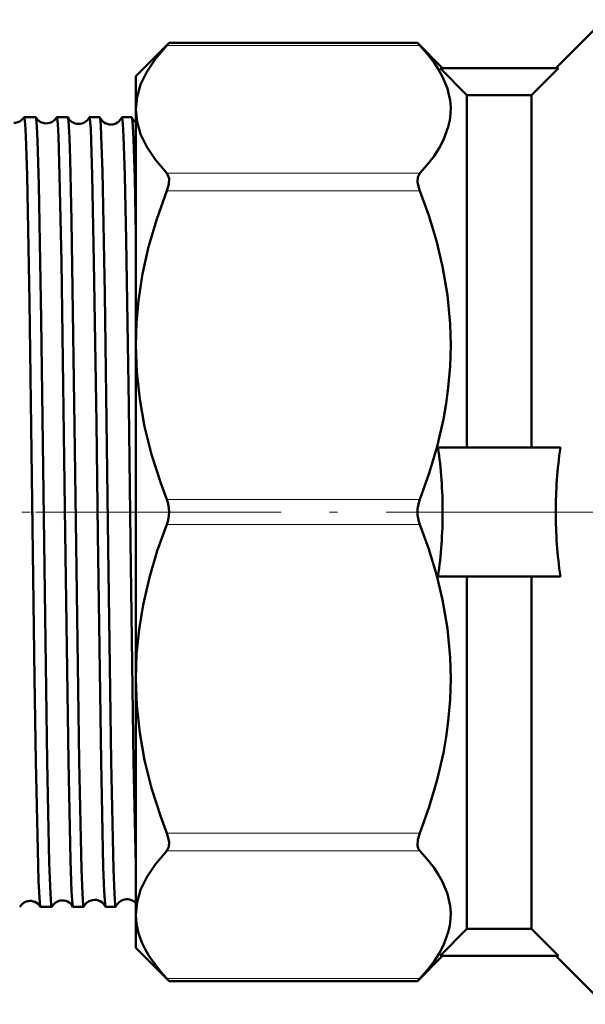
# Model space of a CAD drawing. Extents: x -1358 to 1757, y -1552 to 637.
# Tile 39 of 98: x -1224 to -1189, y -229 to -168. Entities that reach past the tile are written whole.
import ezdxf

# ---------------------------------------------------------------- set-up
doc = ezdxf.new("R2010")
doc.units = 0
doc.linetypes.add('DASHDOT', pattern=[18.5, 12, -3, 0.5, -3])

msp = doc.modelspace()

# ---------------------------------------------------------------- linework, layer by layer
at = {"color": 7, "lineweight": 50}
for p, q in [((-1191.226, -171.43), (-1188.226, -168.43)), ((-1217.226, -171.93), (-1215.166, -169.87)), ((-1215.308, -170.022), (-1215.166, -169.87)), ((-1199.786, -169.87), (-1215.166, -169.87)), ((-1199.786, -169.87), (-1199.644, -170.022)), ((-1198.226, -171.43), (-1199.786, -169.87)), ((-1217.226, -173.985), (-1217.226, -171.93)), ((-1191.063, -171.43), (-1198.389, -171.43)), ((-1196.726, -173.103), (-1198.389, -171.43)), ((-1192.726, -173.103), (-1191.063, -171.43)), ((-1196.726, -173.103), (-1192.726, -173.103)), ((-1196.726, -194.93), (-1196.726, -173.103)), ((-1192.726, -194.93), (-1192.726, -173.103)), ((-1217.226, -188.597), (-1217.226, -173.985)), ((-1224.141, -174.47), (-1223.428, -174.47)), ((-1222.12, -174.47), (-1221.446, -174.47)), ((-1220.102, -174.47), (-1219.462, -174.47)), ((-1218.085, -174.47), (-1217.476, -174.47)), ((-1217.226, -198.93), (-1217.226, -188.597)), ((-1190.937, -194.93), (-1198.515, -194.93)), ((-1217.226, -209.262), (-1217.226, -198.93)), ((-1190.937, -202.93), (-1198.515, -202.93)), ((-1196.726, -224.756), (-1196.726, -202.93)), ((-1192.726, -224.756), (-1192.726, -202.93)), ((-1217.226, -223.875), (-1217.226, -209.262)), ((-1217.362, -214.39), (-1217.226, -220.831)), ((-1223.13, -223.389), (-1222.437, -223.389)), ((-1221.11, -223.389), (-1220.455, -223.389)), ((-1219.093, -223.389), (-1218.47, -223.389)), ((-1217.226, -225.93), (-1217.226, -223.875)), ((-1196.726, -224.756), (-1198.389, -226.43)), ((-1196.726, -224.756), (-1192.726, -224.756)), ((-1192.726, -224.756), (-1191.063, -226.43)), ((-1217.226, -225.93), (-1215.166, -227.99)), ((-1198.226, -226.43), (-1199.786, -227.99)), ((-1191.063, -226.43), (-1198.389, -226.43)), ((-1191.226, -226.43), (-1188.226, -229.43)), ((-1215.166, -227.99), (-1215.308, -227.837)), ((-1199.786, -227.99), (-1215.166, -227.99)), ((-1199.644, -227.837), (-1199.786, -227.99))]:
    msp.add_line(p, q, dxfattribs=at)
at = {"color": 7, "lineweight": 18}
for p, q in [((-1199.644, -170.022), (-1215.308, -170.022)), ((-1199.644, -177.948), (-1215.308, -177.948)), ((-1199.644, -179.03), (-1215.308, -179.03)), ((-1199.644, -198.164), (-1215.308, -198.164)), ((-1199.644, -199.695), (-1215.308, -199.695)), ((-1199.644, -218.829), (-1215.308, -218.829)), ((-1199.644, -219.912), (-1215.308, -219.912)), ((-1199.644, -227.837), (-1215.308, -227.837))]:
    msp.add_line(p, q, dxfattribs=at)
at = {"color": 7, "linetype": 'DASHDOT', "lineweight": 18}
for p, q in [((-1278.871, -198.93), (-1219.772, -198.93)), ((-1220.232, -198.93), (-1194.589, -198.93)), ((-1198.176, -198.93), (-1132.776, -198.93))]:
    msp.add_line(p, q, dxfattribs=at)
at = {"color": 7, "linetype": 'DASHDOT', "lineweight": 18, "ltscale": 0.042917}
msp.add_line((-1224.291, -198.93), (-1222.574, -198.93), dxfattribs=at)
at = {"color": 7, "linetype": 'DASHDOT', "lineweight": 18, "ltscale": 0.041788}
msp.add_line((-1222.267, -198.93), (-1220.595, -198.93), dxfattribs=at)
at = {"color": 7, "linetype": 'DASHDOT', "lineweight": 18, "ltscale": 0.040802}
msp.add_line((-1220.246, -198.93), (-1218.614, -198.93), dxfattribs=at)
at = {"color": 7, "lineweight": 50}
for points in [[(-1215.308, -170.022), (-1216.014, -170.855), (-1216.551, -171.661), (-1216.928, -172.447), (-1217.152, -173.219), (-1217.226, -173.985)], [(-1199.644, -177.948), (-1199.186, -177.429), (-1198.782, -176.903), (-1198.45, -176.395), (-1198.177, -175.882), (-1197.875, -175.071), (-1197.784, -174.662), (-1197.735, -174.252), (-1197.729, -173.845), (-1197.764, -173.437), (-1197.935, -172.697), (-1198.238, -171.963), (-1198.488, -171.513), (-1198.782, -171.067), (-1199.186, -170.542), (-1199.644, -170.022)], [(-1217.226, -173.985), (-1217.152, -174.751), (-1216.928, -175.524), (-1216.551, -176.309), (-1216.014, -177.115), (-1215.308, -177.948)], [(-1224.141, -174.47), (-1224.139, -174.471), (-1224.137, -174.472), (-1224.134, -174.476), (-1224.13, -174.485), (-1224.121, -174.518), (-1224.081, -174.897), (-1224.041, -175.637), (-1223.964, -178.073), (-1223.816, -185.916), (-1223.664, -196.746), (-1223.496, -209.217), (-1223.415, -214.39)], [(-1223.421, -174.477), (-1223.414, -174.495), (-1223.4, -174.565), (-1223.359, -175.047), (-1223.319, -175.915), (-1223.241, -178.654), (-1223.093, -187.001), (-1222.827, -206.941), (-1222.717, -214.39)], [(-1222.12, -174.47), (-1222.118, -174.471), (-1222.116, -174.472), (-1222.113, -174.476), (-1222.109, -174.485), (-1222.1, -174.518), (-1222.06, -174.897), (-1222.02, -175.638), (-1221.943, -178.073), (-1221.836, -183.422), (-1221.599, -200.191), (-1221.395, -214.39)], [(-1221.438, -174.479), (-1221.427, -174.514), (-1221.406, -174.665), (-1221.344, -175.739), (-1221.299, -177.076), (-1221.213, -180.87), (-1221.02, -193.62), (-1220.924, -200.97), (-1220.734, -214.39)], [(-1220.102, -174.47), (-1220.099, -174.471), (-1220.097, -174.473), (-1220.093, -174.48), (-1220.087, -174.496), (-1220.075, -174.553), (-1220.023, -175.203), (-1219.925, -178.065), (-1219.818, -183.404), (-1219.67, -193.412), (-1219.579, -200.301), (-1219.378, -214.39)], [(-1219.453, -174.481), (-1219.435, -174.562), (-1219.399, -174.958), (-1219.364, -175.652), (-1219.295, -177.837), (-1219.151, -185.425), (-1218.937, -201.156), (-1218.75, -214.39)], [(-1218.085, -174.47), (-1218.083, -174.471), (-1218.082, -174.472), (-1218.079, -174.476), (-1218.074, -174.485), (-1218.065, -174.518), (-1218.025, -174.896), (-1217.986, -175.636), (-1217.909, -178.073), (-1217.825, -182.072), (-1217.669, -192.347), (-1217.558, -200.726), (-1217.362, -214.39)], [(-1217.465, -174.485), (-1217.447, -174.58), (-1217.409, -175.03), (-1217.371, -175.811), (-1217.298, -178.252), (-1217.226, -181.745)], [(-1215.308, -179.03), (-1215.189, -178.62), (-1215.172, -178.278), (-1215.257, -178.014), (-1215.308, -177.948)], [(-1199.644, -177.948), (-1199.763, -178.178), (-1199.78, -178.496), (-1199.732, -178.758), (-1199.644, -179.03)], [(-1215.308, -179.03), (-1215.935, -180.792), (-1216.433, -182.506), (-1216.806, -184.182), (-1217.06, -185.829), (-1217.185, -187.217), (-1217.226, -188.597)], [(-1199.644, -198.164), (-1199.057, -196.527), (-1198.565, -194.863), (-1198.177, -193.176), (-1198.006, -192.201), (-1197.875, -191.22), (-1197.763, -189.907), (-1197.726, -188.591), (-1197.764, -187.274), (-1197.935, -185.487), (-1198.238, -183.715), (-1198.618, -182.132), (-1199.09, -180.569), (-1199.644, -179.03)], [(-1217.226, -188.597), (-1217.166, -190.262), (-1216.985, -191.937), (-1216.681, -193.635), (-1216.25, -195.367), (-1215.686, -197.142), (-1215.308, -198.164)], [(-1215.308, -199.695), (-1215.895, -201.333), (-1216.387, -202.997), (-1216.775, -204.684), (-1217.023, -206.201), (-1217.175, -207.728), (-1217.226, -209.262)], [(-1199.644, -218.829), (-1199.057, -217.192), (-1198.565, -215.528), (-1198.177, -213.841), (-1198.006, -212.866), (-1197.875, -211.885), (-1197.763, -210.572), (-1197.726, -209.255), (-1197.764, -207.939), (-1197.935, -206.152), (-1198.238, -204.38), (-1198.618, -202.797), (-1199.09, -201.234), (-1199.644, -199.695)], [(-1217.226, -209.262), (-1217.166, -210.927), (-1216.985, -212.602), (-1216.681, -214.3), (-1216.25, -216.031), (-1215.686, -217.807), (-1215.308, -218.829)], [(-1223.415, -214.39), (-1223.305, -219.87), (-1223.247, -221.803), (-1223.174, -223.162), (-1223.149, -223.345), (-1223.141, -223.374), (-1223.137, -223.383)], [(-1222.717, -214.39), (-1222.588, -220.658), (-1222.519, -222.566), (-1222.465, -223.296), (-1222.446, -223.379), (-1222.442, -223.386), (-1222.44, -223.388), (-1222.437, -223.389)], [(-1221.395, -214.39), (-1221.267, -220.526), (-1221.2, -222.45), (-1221.146, -223.242), (-1221.128, -223.355), (-1221.118, -223.382)], [(-1220.734, -214.39), (-1220.593, -221.071), (-1220.537, -222.561), (-1220.482, -223.296), (-1220.464, -223.379), (-1220.46, -223.386), (-1220.458, -223.388), (-1220.455, -223.389)], [(-1219.378, -214.39), (-1219.239, -220.917), (-1219.184, -222.425), (-1219.13, -223.232), (-1219.111, -223.35), (-1219.102, -223.379)], [(-1218.75, -214.39), (-1218.608, -221.071), (-1218.552, -222.561), (-1218.497, -223.296), (-1218.479, -223.379), (-1218.475, -223.386), (-1218.473, -223.388), (-1218.47, -223.389)], [(-1215.308, -219.912), (-1215.188, -219.678), (-1215.172, -219.362), (-1215.256, -218.976), (-1215.308, -218.829)], [(-1199.644, -218.829), (-1199.761, -219.229), (-1199.779, -219.592), (-1199.733, -219.773), (-1199.644, -219.912)], [(-1215.308, -219.912), (-1216.014, -220.744), (-1216.551, -221.55), (-1216.928, -222.336), (-1217.152, -223.109), (-1217.226, -223.875)], [(-1199.644, -227.837), (-1199.186, -227.318), (-1198.782, -226.792), (-1198.45, -226.284), (-1198.177, -225.771), (-1197.875, -224.961), (-1197.784, -224.552), (-1197.735, -224.142), (-1197.729, -223.734), (-1197.764, -223.326), (-1197.935, -222.586), (-1198.238, -221.852), (-1198.488, -221.403), (-1198.782, -220.957), (-1199.186, -220.431), (-1199.644, -219.912)], [(-1217.226, -223.875), (-1217.184, -224.448), (-1217.059, -225.025), (-1216.849, -225.607), (-1216.635, -226.049), (-1216.37, -226.497), (-1215.685, -227.415), (-1215.308, -227.837)]]:
    msp.add_lwpolyline(points, dxfattribs=at)
for centre, radius, start, end in [((-1224.773, -174.075), 0.743, 269.73727, 327.36106), ((-1224.139, -174.479), 0.00921, 101.6985, 157.15692), ((-1223.43, -174.48), 0.0102, 18.70673, 75.50108), ((-1222.775, -174.111), 0.742, 209.57268, 269.88587), ((-1222.773, -174.111), 0.742, 269.70993, 330.41644), ((-1222.117, -174.481), 0.0106, 104.50337, 161.18609), ((-1221.45, -174.482), 0.0122, 14.5031, 72.02455), ((-1220.775, -174.146), 0.742, 206.65624, 269.91092), ((-1220.772, -174.146), 0.742, 269.69009, 333.33104), ((-1220.098, -174.482), 0.0125, 107.84193, 165.36647), ((-1219.468, -174.484), 0.015, 10.54724, 67.9554), ((-1218.776, -174.182), 0.74, 203.84143, 269.95408), ((-1218.772, -174.182), 0.741, 269.66051, 336.12592), ((-1218.08, -174.485), 0.0154, 111.91768, 169.35409), ((-1217.485, -174.487), 0.0194, 6.91803, 63.15748), ((-1216.787, -174.226), 0.727, 200.88308, 232.81227), ((-1226.246, -198.949), 28.02, 0.03936, 8.24697), ((-1163.206, -198.949), 28.02, 171.753, 179.96066), ((-1217.287, -198.927), 2.121, 359.93203, 21.08319), ((-1197.665, -198.927), 2.121, 158.91658, 180.06821), ((-1217.287, -198.932), 2.121, 338.91681, 0.06714), ((-1197.665, -198.932), 2.121, 179.93179, 201.08342), ((-1226.237, -198.911), 28.011, 351.75168, 359.96198), ((-1163.206, -198.911), 28.02, 180.03936, 188.24697), ((-1223.776, -223.766), 0.741, 100.7207, 148.95648), ((-1223.773, -223.767), 0.743, 31.12207, 100.86692), ((-1221.776, -223.73), 0.74, 100.69414, 151.95082), ((-1221.773, -223.732), 0.743, 28.14975, 100.88551), ((-1219.777, -223.694), 0.739, 100.66505, 154.81706), ((-1219.773, -223.697), 0.742, 25.30161, 100.90852), ((-1217.777, -223.658), 0.738, 100.62565, 157.5645), ((-1217.774, -223.664), 0.745, 42.65831, 100.81838), ((-1224.42, -223.38), 0.00942, 282.99004, 339.12957), ((-1223.128, -223.38), 0.00979, 200.97228, 257.10783), ((-1222.44, -223.379), 0.0111, 286.15547, 343.40585), ((-1221.107, -223.378), 0.0114, 196.71513, 253.97876), ((-1220.459, -223.377), 0.0135, 289.93769, 347.50746), ((-1219.089, -223.376), 0.0139, 192.56402, 250.1697), ((-1218.477, -223.374), 0.017, 294.37089, 351.31847)]:
    msp.add_arc(centre, radius, start, end, dxfattribs=at)

doc.saveas('drawing.dxf')
